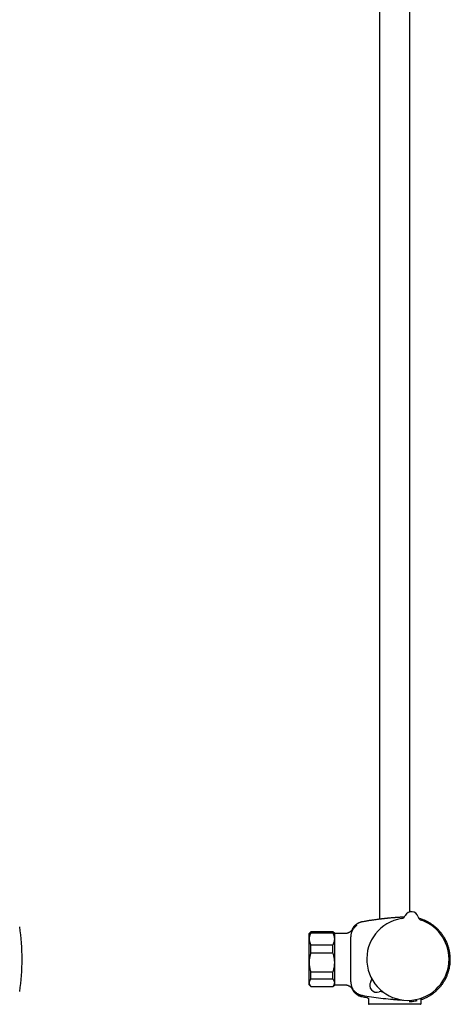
# Model space of a CAD drawing. Header units: millimetres. Extents: x 8 to 1655, y 12 to 2550.
# Tile 9 of 10: x 985 to 1238, y 1393 to 1972. Entities that reach past the tile are written whole.
import ezdxf

# ---------------------------------------------------------------- set-up
doc = ezdxf.new("R2010")
doc.units = ezdxf.units.MM

msp = doc.modelspace()

# ---------------------------------------------------------------- linework, layer by layer
at = {"color": 7, "linetype": 'Continuous', "lineweight": 30}
for p, q in [((1196.1, 2329.78), (1196.1, 1443.17)), ((1213.9, 1447.49), (1213.9, 2329.78)), ((1211.16, 1445.26), (1211.16, 1445.26)), ((1211.16, 1445.26), (1211.16, 1445.26)), ((1218.66, 1444.6), (1218.66, 1444.6)), ((1218.66, 1444.6), (1218.66, 1444.6)), ((1218.66, 1444.6), (1218.66, 1444.6)), ((1155.7, 1435.68), (1154.7, 1434.68)), ((1154.7, 1431.58), (1154.7, 1434.68)), ((1168.7, 1435.68), (1155.7, 1435.68)), ((1155.7, 1434.97), (1155.7, 1435.68)), ((1168.7, 1434.97), (1155.7, 1434.97)), ((1169.7, 1434.68), (1168.7, 1435.68)), ((1168.7, 1434.97), (1168.7, 1435.68)), ((1169.7, 1431.58), (1169.7, 1434.68)), ((1175.37, 1434.68), (1169.9, 1434.68)), ((1154.7, 1417.73), (1154.7, 1431.58)), ((1169.7, 1417.73), (1169.7, 1431.58)), ((1179.16, 1432.83), (1179.16, 1432.85)), ((1179.16, 1406.38), (1179.16, 1432.83)), ((1155.7, 1423.25), (1155.7, 1428.19)), ((1155.7, 1428.19), (1168.7, 1428.19)), ((1168.7, 1423.25), (1155.7, 1423.25)), ((1168.7, 1423.25), (1168.7, 1428.19)), ((1154.7, 1405.82), (1154.7, 1417.73)), ((1169.7, 1405.82), (1169.7, 1417.73)), ((1155.7, 1412.21), (1168.7, 1412.21)), ((1155.7, 1407.96), (1155.7, 1412.21)), ((1168.7, 1407.96), (1168.7, 1412.21)), ((1154.7, 1404.68), (1154.7, 1405.82)), ((1168.7, 1407.96), (1155.7, 1407.96)), ((1169.7, 1404.68), (1169.7, 1405.82)), ((1179.16, 1406.36), (1179.16, 1406.38)), ((1179.2, 1406.32), (1179.2, 1406.36)), ((1154.7, 1404.68), (1155.7, 1403.68)), ((1155.7, 1403.69), (1168.7, 1403.69)), ((1155.7, 1403.68), (1155.7, 1403.69)), ((1155.7, 1403.68), (1168.7, 1403.68)), ((1168.7, 1403.68), (1169.7, 1404.68)), ((1168.7, 1403.68), (1168.7, 1403.69)), ((1169.9, 1404.68), (1175.37, 1404.68)), ((1188.66, 1397.19), (1188.66, 1397.19)), ((1189.5, 1396.21), (1189.5, 1393.68)), ((1220.5, 1393.68), (1220.5, 1396.26)), ((1205, 1393.18), (1190, 1393.18)), ((1220, 1393.18), (1205, 1393.18))]:
    msp.add_line(p, q, dxfattribs=at)
for centre, radius, start, end in [((1214.8, 1443.59), 4, 14.69613, 155.30387), ((1214.34, 1443.62), 4, 82.24928, 96.20838), ((1212.7, 1419.68), 24.17, 99.03653, 355), ((1208.44, 1446.51), 3, 279.03345, 335.29362), ((1208.44, 1446.51), 3, 279.02629, 335.30242), ((1221.57, 1445.36), 3, 194.70638, 250.96778), ((1212.7, 1419.68), 24.17, 355, 70.96351), ((856.2, 1419.68), 130, 351.57319, 8.42681), ((1169.9, 1434.48), 0.2, 90, 180), ((1182.39, 1438.7), 0.5, 103.72193, 129.8969), ((1194.32, 1404.25), 4, 148.86517, 291.13483), ((1194.32, 1404.25), 4, 149.22595, 290.77405), ((1188.3, 1407.83), 3, 329.22596, 355.47203), ((1169.9, 1404.88), 0.2, 180, 270), ((1196.8, 1397.71), 3, 86.99764, 110.77404), ((1190, 1393.68), 0.5, 180, 270), ((1220, 1393.68), 0.5, 270, 0)]:
    msp.add_arc(centre, radius, start, end, dxfattribs=at)
for points, knots in [([(1185.76, 1441.61), (1185.57, 1441.57), (1185.19, 1441.5), (1184.65, 1441.33), (1184.13, 1441.14), (1183.66, 1440.93), (1183.22, 1440.7), (1182.82, 1440.46), (1182.53, 1440.26), (1182.37, 1440.14), (1182.33, 1440.1)], [0, 0, 0, 0, 0.155387, 0.305812, 0.450443, 0.58853, 0.719423, 0.842567, 0.957503, 1, 1, 1, 1]), ([(1195.66, 1443.11), (1195.41, 1443.08), (1194.52, 1442.97), (1192.98, 1442.76), (1191.02, 1442.48), (1189.03, 1442.17), (1187.28, 1441.88), (1186.18, 1441.68), (1185.76, 1441.61)], [0, 0, 0, 0, 0.075559, 0.269202, 0.466508, 0.667529, 0.872324, 1, 1, 1, 1]), ([(1206, 1444.14), (1205.92, 1444.13), (1205.77, 1444.12), (1205.52, 1444.1), (1205.27, 1444.08), (1205, 1444.06), (1204.72, 1444.04), (1204.44, 1444.01), (1203.96, 1443.97), (1203.26, 1443.92), (1202.53, 1443.85), (1201.96, 1443.8), (1201.59, 1443.76), (1201.24, 1443.73), (1200.92, 1443.7), (1200.63, 1443.67), (1200.33, 1443.64), (1200.02, 1443.61), (1199.73, 1443.58), (1199.49, 1443.55), (1199.3, 1443.53), (1199.15, 1443.52), (1199.03, 1443.51), (1198.92, 1443.49), (1198.81, 1443.48), (1198.7, 1443.47), (1198.59, 1443.46), (1198.49, 1443.45), (1198.38, 1443.44), (1198.11, 1443.41), (1197.67, 1443.36), (1197.13, 1443.3), (1196.66, 1443.24), (1196.29, 1443.2), (1196.01, 1443.16), (1195.82, 1443.14), (1195.71, 1443.12), (1195.66, 1443.11), (1195.66, 1443.12), (1195.66, 1443.12)], [0, 0, 0, 0, 0.01499, 0.030645, 0.046963, 0.063946, 0.081592, 0.099903, 0.118878, 0.174465, 0.23507, 0.26244, 0.288152, 0.312208, 0.334608, 0.35535, 0.374436, 0.401079, 0.423631, 0.442093, 0.458105, 0.468833, 0.478337, 0.487794, 0.497204, 0.506567, 0.515884, 0.525154, 0.534377, 0.543554, 0.600149, 0.662223, 0.721928, 0.779267, 0.834243, 0.886863, 0.937131, 0.980531, 1, 1, 1, 1]), ([(1210.59, 1444.43), (1210.54, 1444.43), (1210.31, 1444.42), (1209.79, 1444.39), (1209.01, 1444.34), (1208.2, 1444.29), (1207.43, 1444.24), (1206.73, 1444.19), (1206.25, 1444.16), (1206, 1444.14)], [0, 0, 0, 0, 0.035736, 0.179594, 0.368861, 0.568658, 0.707749, 0.851529, 1, 1, 1, 1]), ([(1220.96, 1396.13), (1221.26, 1396.24), (1221.85, 1396.45), (1222.69, 1396.81), (1223.5, 1397.19), (1224.28, 1397.58), (1225, 1397.98), (1225.68, 1398.38), (1226.33, 1398.79), (1226.93, 1399.2), (1227.52, 1399.62), (1228.1, 1400.07), (1228.67, 1400.53), (1229.18, 1400.97), (1229.66, 1401.41), (1230.1, 1401.83), (1230.51, 1402.24), (1230.89, 1402.64), (1231.26, 1403.05), (1231.69, 1403.54), (1232.15, 1404.1), (1232.66, 1404.76), (1233.15, 1405.45), (1233.63, 1406.17), (1234.08, 1406.9), (1234.51, 1407.64), (1234.9, 1408.4), (1235.28, 1409.18), (1235.64, 1409.99), (1235.97, 1410.82), (1236.27, 1411.68), (1236.55, 1412.56), (1236.8, 1413.46), (1237.01, 1414.38), (1237.2, 1415.32), (1237.34, 1416.26), (1237.45, 1417.2), (1237.52, 1418.13), (1237.56, 1419.04), (1237.57, 1419.93), (1237.54, 1420.81), (1237.48, 1421.67), (1237.39, 1422.57), (1237.26, 1423.5), (1237.09, 1424.45), (1236.89, 1425.38), (1236.66, 1426.28), (1236.41, 1427.12), (1236.14, 1427.92), (1235.86, 1428.67), (1235.61, 1429.29), (1235.38, 1429.82), (1235.17, 1430.25), (1234.95, 1430.71), (1234.7, 1431.2), (1234.43, 1431.7), (1234.13, 1432.23), (1233.79, 1432.78), (1233.43, 1433.35), (1233.04, 1433.93), (1232.61, 1434.51), (1232.15, 1435.11), (1231.66, 1435.71), (1231.12, 1436.32), (1230.54, 1436.94), (1229.92, 1437.57), (1229.25, 1438.19), (1228.53, 1438.81), (1227.82, 1439.37), (1227.13, 1439.88), (1226.47, 1440.33), (1225.77, 1440.78), (1225.05, 1441.21), (1224.31, 1441.62), (1223.55, 1442), (1222.78, 1442.36), (1221.99, 1442.7), (1221.16, 1443.02), (1220.31, 1443.31), (1219.62, 1443.52), (1219.22, 1443.63), (1219.11, 1443.65)], [0, 0, 0, 0, 0.014927, 0.029532, 0.043661, 0.057314, 0.070488, 0.08296, 0.09497, 0.106515, 0.117595, 0.129663, 0.141125, 0.15198, 0.162229, 0.17187, 0.180746, 0.189415, 0.198198, 0.207095, 0.220003, 0.233143, 0.246516, 0.260121, 0.273958, 0.287276, 0.300802, 0.314536, 0.328479, 0.34263, 0.356989, 0.371556, 0.38633, 0.401312, 0.416502, 0.431688, 0.446618, 0.461291, 0.475709, 0.489869, 0.503773, 0.517418, 0.530806, 0.546532, 0.561886, 0.576868, 0.591479, 0.605717, 0.61867, 0.631299, 0.643604, 0.650794, 0.658398, 0.66647, 0.675012, 0.684192, 0.693857, 0.704008, 0.714645, 0.725766, 0.737161, 0.749022, 0.761349, 0.774141, 0.787644, 0.801628, 0.816092, 0.831034, 0.846455, 0.858906, 0.871652, 0.884692, 0.898025, 0.91165, 0.924821, 0.938253, 0.951945, 0.965896, 0.980105, 0.994571, 1, 1, 1, 1]), ([(1155.7, 1434.97), (1155.63, 1434.84), (1155.48, 1434.57), (1155.28, 1434.16), (1155.11, 1433.74), (1154.97, 1433.32), (1154.85, 1432.89), (1154.77, 1432.46), (1154.71, 1432.02), (1154.71, 1431.73), (1154.7, 1431.58)], [0, 0, 0, 0, 0.122973, 0.245942, 0.369581, 0.493217, 0.619375, 0.745529, 0.872765, 1, 1, 1, 1]), ([(1169.7, 1431.58), (1169.7, 1431.62), (1169.7, 1431.8), (1169.68, 1432.11), (1169.63, 1432.52), (1169.55, 1432.93), (1169.43, 1433.34), (1169.29, 1433.75), (1169.12, 1434.16), (1168.93, 1434.57), (1168.78, 1434.84), (1168.7, 1434.97)], [0, 0, 0, 0, 0.034085, 0.152699, 0.271315, 0.390844, 0.510376, 0.632431, 0.75449, 0.877243, 1, 1, 1, 1]), ([(1180.23, 1437.17), (1180.23, 1437.17), (1180.23, 1437.17), (1180.22, 1437.16), (1180.21, 1437.14), (1180.19, 1437.11), (1180.16, 1437.08), (1180.13, 1437.03), (1180.09, 1436.98), (1180.05, 1436.93), (1180, 1436.87), (1179.96, 1436.82), (1179.92, 1436.77), (1179.88, 1436.72), (1179.83, 1436.67), (1179.77, 1436.6), (1179.69, 1436.51), (1179.58, 1436.4), (1179.42, 1436.25), (1179.21, 1436.06), (1178.97, 1435.87), (1178.74, 1435.71), (1178.53, 1435.58), (1178.35, 1435.47), (1178.17, 1435.37), (1177.98, 1435.27), (1177.77, 1435.18), (1177.53, 1435.08), (1177.25, 1434.98), (1176.94, 1434.88), (1176.6, 1434.8), (1176.22, 1434.73), (1175.8, 1434.69), (1175.52, 1434.68), (1175.37, 1434.68)], [0, 0, 0, 0, 0.022793, 0.046659, 0.073625, 0.09899, 0.126979, 0.157577, 0.19018, 0.22007, 0.246328, 0.263749, 0.279335, 0.293223, 0.305601, 0.321234, 0.338814, 0.358639, 0.392831, 0.432627, 0.476149, 0.519511, 0.548284, 0.576949, 0.605504, 0.633947, 0.664563, 0.699736, 0.739402, 0.78346, 0.831766, 0.884131, 0.94031, 1, 1, 1, 1]), ([(1182.27, 1439.18), (1182.03, 1438.98), (1181.54, 1438.58), (1180.92, 1437.88), (1180.37, 1437.11), (1179.92, 1436.3), (1179.58, 1435.44), (1179.34, 1434.58), (1179.19, 1433.71), (1179.17, 1433.14), (1179.16, 1432.85)], [0, 0, 0, 0, 0.128359, 0.257452, 0.386393, 0.514298, 0.640327, 0.763715, 0.883791, 1, 1, 1, 1]), ([(1181.59, 1439.5), (1181.53, 1439.44), (1181.35, 1439.27), (1181.09, 1438.97), (1180.82, 1438.64), (1180.59, 1438.31), (1180.38, 1437.99), (1180.19, 1437.66), (1180.02, 1437.33), (1179.87, 1437.01), (1179.76, 1436.73), (1179.7, 1436.56), (1179.67, 1436.5)], [0, 0, 0, 0, 0.077603, 0.203816, 0.323603, 0.4368, 0.543297, 0.64303, 0.750803, 0.849351, 0.938734, 1, 1, 1, 1]), ([(1182.29, 1439.5), (1182.26, 1439.53), (1182.21, 1439.58), (1182.12, 1439.62), (1182.05, 1439.64), (1181.98, 1439.65), (1181.9, 1439.65), (1181.8, 1439.63), (1181.69, 1439.59), (1181.62, 1439.53), (1181.59, 1439.5)], [0, 0, 0, 0, 0.1486854, 0.2761442, 0.3759919, 0.450086, 0.5454265, 0.6723981, 0.8267231, 1, 1, 1, 1]), ([(1182.33, 1440.11), (1182.32, 1440.1), (1182.29, 1440.08), (1182.27, 1440.04), (1182.25, 1440), (1182.24, 1439.96), (1182.25, 1439.91), (1182.26, 1439.87), (1182.28, 1439.83), (1182.3, 1439.81), (1182.3, 1439.8)], [0, 0, 0, 0, 0.1149752, 0.2381316, 0.367417, 0.5, 0.632583, 0.7618684, 0.8850248, 1, 1, 1, 1]), ([(1182.65, 1439.46), (1182.63, 1439.48), (1182.58, 1439.53), (1182.51, 1439.6), (1182.42, 1439.69), (1182.36, 1439.75), (1182.32, 1439.79), (1182.3, 1439.81), (1182.31, 1439.8), (1182.31, 1439.8)], [0, 0, 0, 0, 0.080141, 0.259037, 0.437932, 0.616826, 0.795719, 0.974613, 1, 1, 1, 1]), ([(1182.3, 1439.5), (1182.3, 1439.5), (1182.3, 1439.5), (1182.34, 1439.45), (1182.4, 1439.4), (1182.45, 1439.35), (1182.46, 1439.33)], [0, 0, 0, 0, 0.2131611, 0.5261366, 0.8391122, 1, 1, 1, 1]), ([(1154.7, 1431.58), (1154.7, 1431.54), (1154.7, 1431.37), (1154.72, 1431.05), (1154.78, 1430.64), (1154.86, 1430.24), (1154.97, 1429.82), (1155.12, 1429.41), (1155.29, 1429), (1155.48, 1428.6), (1155.63, 1428.33), (1155.7, 1428.19)], [0, 0, 0, 0, 0.0340845, 0.152699, 0.2713147, 0.3908442, 0.5103765, 0.6324315, 0.7544901, 0.8772433, 1, 1, 1, 1]), ([(1168.7, 1428.19), (1168.78, 1428.33), (1168.93, 1428.6), (1169.12, 1429.01), (1169.29, 1429.42), (1169.44, 1429.84), (1169.55, 1430.27), (1169.64, 1430.7), (1169.69, 1431.14), (1169.7, 1431.44), (1169.7, 1431.58)], [0, 0, 0, 0, 0.1229729, 0.2459423, 0.3695815, 0.4932168, 0.6193748, 0.7455295, 0.8727654, 1, 1, 1, 1]), ([(1155.7, 1423.25), (1155.63, 1423.03), (1155.48, 1422.59), (1155.28, 1421.92), (1155.11, 1421.25), (1154.97, 1420.56), (1154.85, 1419.86), (1154.77, 1419.16), (1154.71, 1418.44), (1154.71, 1417.97), (1154.7, 1417.73)], [0, 0, 0, 0, 0.122973, 0.245942, 0.369581, 0.493217, 0.619375, 0.745529, 0.872765, 1, 1, 1, 1]), ([(1169.7, 1417.73), (1169.7, 1417.79), (1169.7, 1418.08), (1169.68, 1418.59), (1169.63, 1419.25), (1169.55, 1419.92), (1169.43, 1420.59), (1169.29, 1421.26), (1169.12, 1421.93), (1168.93, 1422.59), (1168.78, 1423.03), (1168.7, 1423.25)], [0, 0, 0, 0, 0.034085, 0.152699, 0.271315, 0.390844, 0.510376, 0.632431, 0.75449, 0.877243, 1, 1, 1, 1]), ([(1154.7, 1417.73), (1154.7, 1417.66), (1154.7, 1417.38), (1154.72, 1416.87), (1154.78, 1416.2), (1154.86, 1415.53), (1154.97, 1414.86), (1155.12, 1414.19), (1155.29, 1413.52), (1155.48, 1412.86), (1155.63, 1412.42), (1155.7, 1412.21)], [0, 0, 0, 0, 0.034085, 0.152699, 0.271315, 0.390844, 0.510376, 0.632431, 0.75449, 0.877243, 1, 1, 1, 1]), ([(1168.7, 1412.21), (1168.78, 1412.42), (1168.93, 1412.86), (1169.12, 1413.53), (1169.29, 1414.2), (1169.44, 1414.89), (1169.55, 1415.59), (1169.64, 1416.3), (1169.69, 1417.01), (1169.7, 1417.49), (1169.7, 1417.73)], [0, 0, 0, 0, 0.122973, 0.245942, 0.369581, 0.493217, 0.619375, 0.745529, 0.872765, 1, 1, 1, 1]), ([(1155.7, 1407.96), (1155.63, 1407.87), (1155.49, 1407.71), (1155.3, 1407.46), (1155.13, 1407.21), (1154.98, 1406.95), (1154.87, 1406.69), (1154.78, 1406.43), (1154.72, 1406.16), (1154.7, 1405.96), (1154.7, 1405.85), (1154.7, 1405.82)], [0, 0, 0, 0, 0.119246, 0.238489, 0.358338, 0.478183, 0.600299, 0.722411, 0.845493, 0.968574, 1, 1, 1, 1]), ([(1154.7, 1405.82), (1154.71, 1405.73), (1154.71, 1405.56), (1154.76, 1405.29), (1154.84, 1405.02), (1154.96, 1404.75), (1155.1, 1404.49), (1155.27, 1404.22), (1155.47, 1403.95), (1155.63, 1403.78), (1155.7, 1403.69)], [0, 0, 0, 0, 0.122618, 0.245238, 0.368878, 0.492521, 0.618996, 0.745475, 0.872735, 1, 1, 1, 1]), ([(1169.7, 1405.82), (1169.7, 1405.85), (1169.7, 1405.95), (1169.68, 1406.15), (1169.63, 1406.41), (1169.55, 1406.67), (1169.43, 1406.93), (1169.29, 1407.19), (1169.12, 1407.44), (1168.93, 1407.7), (1168.78, 1407.87), (1168.7, 1407.96)], [0, 0, 0, 0, 0.031426, 0.150353, 0.269282, 0.389133, 0.508986, 0.631385, 0.753788, 0.876892, 1, 1, 1, 1]), ([(1168.7, 1403.69), (1168.78, 1403.77), (1168.93, 1403.94), (1169.12, 1404.2), (1169.29, 1404.46), (1169.44, 1404.73), (1169.55, 1405), (1169.64, 1405.27), (1169.69, 1405.55), (1169.7, 1405.73), (1169.7, 1405.82)], [0, 0, 0, 0, 0.122973, 0.245942, 0.369581, 0.493217, 0.619375, 0.745529, 0.872765, 1, 1, 1, 1]), ([(1191.18, 1408.67), (1191.19, 1408.65), (1191.2, 1408.6), (1191.23, 1408.51), (1191.25, 1408.39), (1191.28, 1408.25), (1191.29, 1408.1), (1191.3, 1407.94), (1191.3, 1407.78), (1191.3, 1407.66), (1191.3, 1407.6), (1191.29, 1407.6)], [0, 0, 0, 0, 0.058725, 0.154857, 0.26945, 0.399874, 0.540036, 0.685854, 0.835391, 0.987464, 1, 1, 1, 1]), ([(1175.37, 1404.68), (1175.52, 1404.68), (1175.8, 1404.67), (1176.21, 1404.62), (1176.59, 1404.56), (1176.94, 1404.47), (1177.25, 1404.38), (1177.53, 1404.28), (1177.77, 1404.18), (1177.98, 1404.08), (1178.17, 1403.99), (1178.35, 1403.89), (1178.53, 1403.78), (1178.72, 1403.66), (1178.92, 1403.52), (1179.11, 1403.37), (1179.29, 1403.22), (1179.45, 1403.08), (1179.58, 1402.96), (1179.68, 1402.86), (1179.75, 1402.78), (1179.83, 1402.7), (1179.9, 1402.61), (1179.96, 1402.54), (1180.02, 1402.47), (1180.06, 1402.42), (1180.1, 1402.36), (1180.14, 1402.31), (1180.17, 1402.27), (1180.19, 1402.24), (1180.21, 1402.22), (1180.22, 1402.2), (1180.22, 1402.19), (1180.22, 1402.2), (1180.22, 1402.2)], [0, 0, 0, 0, 0.05913, 0.114787, 0.16667, 0.214537, 0.258201, 0.297522, 0.332401, 0.362773, 0.390974, 0.419296, 0.447739, 0.476308, 0.510765, 0.545426, 0.579222, 0.609161, 0.635111, 0.653735, 0.669682, 0.683113, 0.70379, 0.727918, 0.746314, 0.766741, 0.789306, 0.817359, 0.848429, 0.882657, 0.918523, 0.953263, 0.986812, 1, 1, 1, 1]), ([(1179.67, 1402.86), (1179.68, 1402.84), (1179.73, 1402.68), (1179.85, 1402.38), (1180.04, 1401.98), (1180.22, 1401.65), (1180.38, 1401.37), (1180.54, 1401.12), (1180.72, 1400.86), (1180.91, 1400.61), (1181.12, 1400.35), (1181.34, 1400.1), (1181.59, 1399.84), (1181.89, 1399.57), (1182.23, 1399.28), (1182.62, 1398.99), (1183.06, 1398.7), (1183.5, 1398.45), (1183.95, 1398.24), (1184.38, 1398.06), (1184.84, 1397.9), (1185.31, 1397.77), (1185.64, 1397.71), (1185.8, 1397.67)], [0, 0, 0, 0, 0.006401, 0.061301, 0.11382, 0.16382, 0.197262, 0.230111, 0.267104, 0.309092, 0.345574, 0.3851, 0.427631, 0.473108, 0.528261, 0.586967, 0.649034, 0.714227, 0.768448, 0.824325, 0.881677, 0.940306, 1, 1, 1, 1]), ([(1196.96, 1400.7), (1197, 1400.7), (1197.09, 1400.7), (1197.22, 1400.68), (1197.37, 1400.65), (1197.52, 1400.62), (1197.65, 1400.58), (1197.78, 1400.54), (1197.9, 1400.5), (1198.01, 1400.45), (1198.08, 1400.42), (1198.12, 1400.4), (1198.13, 1400.4)], [0, 0, 0, 0, 0.092247, 0.218236, 0.341652, 0.462014, 0.578584, 0.690133, 0.794603, 0.889028, 0.970809, 1, 1, 1, 1]), ([(1185.76, 1398.49), (1187.6, 1398.17), (1191.29, 1397.55), (1196.84, 1396.8), (1201.35, 1396.32), (1204.8, 1396.02), (1207.19, 1395.85), (1208.86, 1395.73), (1209.73, 1395.69), (1209.82, 1395.69)], [0, 0, 0, 0, 0.231387, 0.462713, 0.693753, 0.79263, 0.891396, 0.990033, 1, 1, 1, 1]), ([(1185.8, 1397.68), (1186.7, 1397.52), (1187.65, 1397.35), (1188.61, 1397.2), (1188.66, 1397.19)], [0, 0, 0, 0, 0.939034, 1, 1, 1, 1]), ([(1188.66, 1397.19), (1188.71, 1397.18), (1188.8, 1397.16), (1188.92, 1397.11), (1189.02, 1397.06), (1189.11, 1397), (1189.17, 1396.95), (1189.22, 1396.9), (1189.28, 1396.83), (1189.34, 1396.75), (1189.4, 1396.65), (1189.44, 1396.55), (1189.48, 1396.44), (1189.5, 1396.32), (1189.5, 1396.24), (1189.5, 1396.2)], [0, 0, 0, 0, 0.102552, 0.195864, 0.277946, 0.347397, 0.403337, 0.450436, 0.509719, 0.583294, 0.670593, 0.744442, 0.824652, 0.910242, 1, 1, 1, 1]), ([(1213.46, 1394.83), (1213.65, 1394.83), (1214.24, 1394.84), (1215.16, 1394.92), (1216.33, 1395.06), (1217.32, 1395.22), (1217.87, 1395.34), (1218.07, 1395.39)], [0, 0, 0, 0, 0.10115, 0.321315, 0.542205, 0.838101, 1, 1, 1, 1]), ([(1220.31, 1396.74), (1220.31, 1396.73), (1220.35, 1396.69), (1220.41, 1396.61), (1220.49, 1396.5), (1220.57, 1396.4), (1220.64, 1396.31), (1220.7, 1396.24), (1220.73, 1396.21), (1220.73, 1396.2), (1220.74, 1396.2), (1220.74, 1396.2), (1220.74, 1396.2), (1220.74, 1396.2), (1220.74, 1396.2), (1220.74, 1396.2), (1220.74, 1396.2), (1220.74, 1396.2), (1220.74, 1396.2), (1220.74, 1396.2), (1220.74, 1396.2), (1220.74, 1396.2)], [0, 0, 0, 0, 0.0139671, 0.1654094, 0.3006262, 0.4358434, 0.6079382, 0.7800332, 0.9314773, 0.9408063, 0.9501353, 0.9594202, 0.9684056, 0.9729762, 0.9774534, 0.981837, 0.9861272, 0.9903239, 0.9945906, 0.998783, 1, 1, 1, 1]), ([(1220.5, 1396.26), (1220.5, 1396.32), (1220.5, 1396.39), (1220.52, 1396.46), (1220.53, 1396.46)], [0, 0, 0, 0, 0.928264, 1, 1, 1, 1]), ([(1220.73, 1396.21), (1220.75, 1396.19), (1220.78, 1396.15), (1220.85, 1396.12), (1220.91, 1396.12), (1220.95, 1396.13), (1220.97, 1396.13)], [0, 0, 0, 0, 0.291249, 0.562284, 0.799833, 1, 1, 1, 1])]:
    msp.add_open_spline(points, degree=3, knots=knots, dxfattribs=at)
msp.add_open_spline([(1179.16, 1406.36), (1179.17, 1406.13), (1179.18, 1405.66), (1179.28, 1404.97), (1179.43, 1404.29), (1179.64, 1403.63), (1179.9, 1402.98), (1180.22, 1402.36), (1180.6, 1401.77), (1181.02, 1401.22), (1181.49, 1400.7), (1182.01, 1400.23), (1182.56, 1399.81), (1183.15, 1399.43), (1183.77, 1399.11), (1184.41, 1398.84), (1185.08, 1398.62), (1185.53, 1398.53), (1185.76, 1398.49)], degree=3, dxfattribs=at)

doc.saveas('drawing.dxf')
